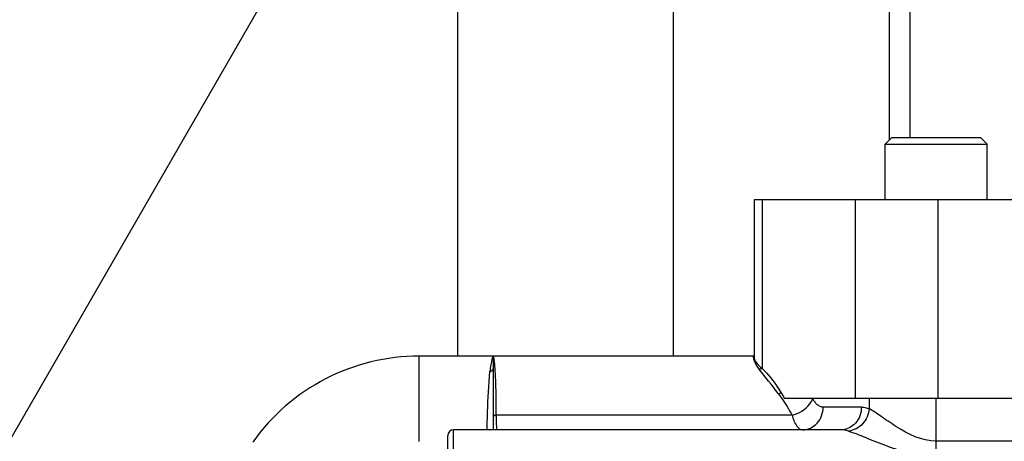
# Model space of a CAD drawing. Header units: millimetres. Extents: x 0 to 1189, y 0 to 841.
# Tile 183 of 193: x 1001.98 to 1008.92, y 569.64 to 572.61. Entities that reach past the tile are written whole.
import ezdxf
from ezdxf.enums import TextEntityAlignment as Align

# ---------------------------------------------------------------- set-up
doc = ezdxf.new("R2010")
doc.units = ezdxf.units.MM
doc.header["$LTSCALE"] = 65.395
doc.linetypes.add('CENTER', pattern=[0.6, 0.375, -0.075, 0.075, -0.075])
doc.layers.get('0').update_dxf_attribs({"linetype": 'CONTINUOUS'})
for name, color, linetype in [('1907_153200_81_ABL668', 7, 'CONTINUOUS'), ('1907_153200_81_T1_PBL850', 7, 'CONTINUOUS'), ('1907_153700_13_AC_ABL626', 7, 'CONTINUOUS'), ('1907_153700_13_AC_T2_PBL627', 7, 'CONTINUOUS'), ('1937_122000_06_SIMPLE1_A_ABL612', 7, 'CONTINUOUS'), ('32007_153200_16_ABL657', 7, 'CONTINUOUS'), ('32007_153200_16_T3_PBL847', 7, 'CONTINUOUS'), ('32067_030000_TLKGS_V_ABL610', 7, 'CONTINUOUS'), ('32067_100000_TLKGS_V_ABL611', 7, 'CONTINUOUS'), ('6M32E_GENSET_VERROHRUNG_ABL487', 7, 'CONTINUOUS'), ('links_3_VBL484', 7, 'CONTINUOUS')]:
    doc.layers.add(name, color=color, linetype=linetype)
doc.styles.get("Standard").update_dxf_attribs({"font": 'txt', "width": 0.6})
doc.dimstyles.new('DIMSTYLE_4', dxfattribs={"dimtxt": 3.5, "dimasz": 3.5, "dimexe": 1.8, "dimexo": 0, "dimgap": 0.875, "dimtad": 1, "dimdec": 0, "dimlfac": 25, "dimdsep": 46, "dimtxsty": 'STANDARD', "dimblk": '_FILLED', "dimblk1": '_FILLED', "dimblk2": '_FILLED', "dimcen": 0.09, "dimadec": 0, "dimazin": 0, "dimtp": 2, "dimtm": 2, "dimtfac": 1, "dimtdec": 0, "dimtofl": 0, "dimtmove": 0, "dimatfit": 3, "dimldrblk": '_FILLED', "dimfxl": 1, "dimtolj": 1, "dimarcsym": 0})

# ---------------------------------------------------------------- blocks, each defined once
blk = doc.blocks.new('_FILLED')
at = {"color": 0, "linetype": 'BYBLOCK'}
blk.add_solid([(0, 0), (-1, 0.1671), (-1, -0.1671)], dxfattribs=at)
blk = doc.blocks.new('*D7')
at = {"color": 2, "linetype": 'CONTINUOUS'}
for p, q in [((1007.1245, 716.2346), (1093.9327, 716.2346)), ((1092.1327, 716.2346), (1092.1327, 624.8977)), ((1092.1327, 533.5607), (1092.1327, 624.8977)), ((1032.7925, 533.5607), (1093.9327, 533.5607))]:
    blk.add_line(p, q, dxfattribs=at)
at = {"color": 2, "linetype": 'CONTINUOUS', "xscale": 3.5, "yscale": 3.5, "zscale": 3.5}
for p, rotation in [((1092.1327, 716.2346), 90), ((1092.1327, 533.5607), 270)]:
    blk.add_blockref('_FILLED', p, dxfattribs=dict(at, rotation=rotation))
at = {"color": 2, "linetype": 'CONTINUOUS', "width": 0.672619}
blk.add_text('4567', height=3.5, rotation=90, dxfattribs=at).set_placement((1091.2577, 624.8977), align=Align.CENTER)
blk = doc.blocks.new('PUMPENAGGRR45_125_160_FL-Z-DB50_PBL572', base_point=(1018.1997, 567.3134))
at = {"layer": 'PUMPENAGGRR45_125_160_FL-Z-DB50_PBL572', "color": 7, "linetype": 'CONTINUOUS'}
for p, q in [((1008.1317, 571.7834), (1008.0837, 571.7354)), ((1008.0837, 571.7354), (1008.8037, 571.7354)), ((1008.0837, 571.3434), (1008.0837, 571.7354)), ((1008.1317, 571.7834), (1008.7557, 571.7834)), ((1008.7557, 571.7834), (1008.8037, 571.7354)), ((1008.8037, 571.3434), (1008.8037, 571.7354)), ((1007.1547, 570.2434), (1004.7997, 570.2434)), ((1007.1597, 570.2436), (1007.1548, 570.2434)), ((1005.3197, 570.1544), (1005.3197, 569.7234)), ((1007.7704, 569.7234), (1005.0397, 569.7234)), ((1004.9997, 568.7234), (1004.9997, 569.6834))]:
    blk.add_line(p, q, dxfattribs=at)
at = {"layer": 'PUMPENAGGRR45_125_160_FL-Z-DB50_PBL572', "color": 9, "linetype": 'CONTINUOUS'}
for p, q in [((1004.7997, 569.6422), (1004.7997, 570.2434)), ((1007.9702, 569.9434), (1007.9702, 569.8729)), ((1008.4437, 569.5403), (1008.4437, 569.9434)), ((1007.9161, 569.8834), (1007.6462, 569.8834)), ((1007.4272, 569.8274), (1005.3425, 569.8274)), ((1005.0397, 568.6834), (1005.0397, 569.7234)), ((1010.4757, 569.6439), (1008.4437, 569.6439))]:
    blk.add_line(p, q, dxfattribs=at)
at = {"layer": 'PUMPENAGGRR45_125_160_FL-Z-DB50_PBL572', "color": 7, "linetype": 'CONTINUOUS'}
for centre, radius, end in [((1004.7997, 568.8034), 1.44, 144.62347), ((1005.0397, 569.6834), 0.04, 180)]:
    blk.add_arc(centre, radius, 90, end, dxfattribs=at)
at = {"layer": 'PUMPENAGGRR45_125_160_FL-Z-DB50_PBL572', "color": 9, "linetype": 'CONTINUOUS'}
for centre, radius, start, end in [((1007.1805, 570.3161), 0.1642, 274.66913, 282.02025), ((1001.2771, 565.3792), 7.6021, 37.24459, 38.89406), ((1007.2912, 570.1601), 0.1838, 281.8156, 287.68262)]:
    blk.add_arc(centre, radius, start, end, dxfattribs=at)
at = {"layer": 'PUMPENAGGRR45_125_160_FL-Z-DB50_PBL572', "color": 7, "linetype": 'CONTINUOUS'}
for points, knots in [([(1005.3197, 570.2434), (1005.3221, 570.2434), (1005.3115, 570.2286), (1005.3118, 570.2138), (1005.3017, 570.1765), (1005.2989, 570.1503), (1005.2971, 570.1345)], [0, 0, 0, 0, 0.065257, 0.259825, 0.572458, 1, 1, 1, 1]), ([(1005.3197, 570.2434), (1005.3215, 570.2433), (1005.3215, 570.2321), (1005.3207, 570.2188), (1005.3199, 570.1888), (1005.3197, 570.1673), (1005.3197, 570.1544)], [0, 0, 0, 0, 0.062802, 0.252324, 0.567282, 1, 1, 1, 1])]:
    blk.add_open_spline(points, degree=3, knots=knots, dxfattribs=at)
at = {"layer": 'PUMPENAGGRR45_125_160_FL-Z-DB50_PBL572', "color": 9, "linetype": 'CONTINUOUS'}
for points, knots in [([(1005.3425, 569.8274), (1005.3425, 569.8864), (1005.3417, 569.9694), (1005.3386, 570.0718), (1005.3358, 570.1312), (1005.3325, 570.1771), (1005.329, 570.2128), (1005.3253, 570.2302), (1005.3224, 570.2434), (1005.3197, 570.2434)], [0, 0, 0, 0, 0.423863, 0.59449, 0.736343, 0.848511, 0.930122, 0.980455, 1, 1, 1, 1]), ([(1007.1548, 570.2434), (1007.1531, 570.2434), (1007.1558, 570.2325), (1007.1548, 570.2283), (1007.1558, 570.2234)], [0, 0, 0, 0, 0.250422, 1, 1, 1, 1]), ([(1007.1558, 570.2234), (1007.1568, 570.2189), (1007.1645, 570.193), (1007.1798, 570.1699), (1007.1939, 570.1525)], [0, 0, 0, 0, 0.168822, 1, 1, 1, 1]), ([(1005.2772, 569.7236), (1005.2781, 569.7656), (1005.2821, 569.9025), (1005.288, 570.0396), (1005.2971, 570.1342)], [0, 0, 0, 0, 0.306604, 1, 1, 1, 1]), ([(1007.3289, 569.9802), (1007.3377, 569.9686), (1007.3733, 569.9196), (1007.405, 569.8677), (1007.4272, 569.8274)], [0, 0, 0, 0, 0.240074, 1, 1, 1, 1]), ([(1007.4272, 569.8274), (1007.475, 569.8382), (1007.5355, 569.8744), (1007.5672, 569.93), (1007.5721, 569.9434)], [0, 0, 0, 0, 0.774539, 1, 1, 1, 1]), ([(1007.6462, 569.8834), (1007.6396, 569.8834), (1007.6073, 569.8903), (1007.586, 569.9203), (1007.5743, 569.943)], [0, 0, 0, 0, 0.203818, 1, 1, 1, 1]), ([(1007.5005, 569.7234), (1007.5382, 569.7234), (1007.6184, 569.7612), (1007.6462, 569.8431), (1007.6462, 569.8834)], [0, 0, 0, 0, 0.483475, 1, 1, 1, 1]), ([(1007.9161, 569.8834), (1007.9161, 569.8431), (1007.8884, 569.7612), (1007.8082, 569.7234), (1007.7704, 569.7234)], [0, 0, 0, 0, 0.516525, 1, 1, 1, 1]), ([(1007.9702, 569.8729), (1007.9675, 569.8339), (1007.9361, 569.7574), (1007.8615, 569.7182), (1007.8245, 569.7153)], [0, 0, 0, 0, 0.512576, 1, 1, 1, 1]), ([(1008.4437, 569.6439), (1008.3429, 569.6438), (1008.2042, 569.7142), (1008.0611, 569.814), (1007.9989, 569.8581), (1007.9702, 569.8729)], [0, 0, 0, 0, 0.571135, 0.816791, 1, 1, 1, 1]), ([(1005.3482, 569.7234), (1005.3459, 569.7234), (1005.3481, 569.7376), (1005.3438, 569.7526), (1005.3442, 569.7878), (1005.3429, 569.8126), (1005.3425, 569.8274)], [0, 0, 0, 0, 0.06649, 0.259978, 0.574664, 1, 1, 1, 1]), ([(1007.4272, 569.8274), (1007.4353, 569.8004), (1007.4478, 569.7598), (1007.4847, 569.7234), (1007.5005, 569.7234)], [0, 0, 0, 0, 0.640913, 1, 1, 1, 1]), ([(1007.8245, 569.7153), (1007.8645, 569.7033), (1007.9527, 569.6664), (1008.1514, 569.5859), (1008.3237, 569.5403), (1008.4437, 569.5403)], [0, 0, 0, 0, 0.194353, 0.442527, 1, 1, 1, 1])]:
    blk.add_open_spline(points, degree=3, knots=knots, dxfattribs=at)
for points in [[(1005.2971, 570.1342), (1005.3072, 570.1342), (1005.3199, 570.1444), (1005.3197, 570.1545)], [(1007.9161, 569.8834), (1007.9345, 569.8834), (1007.9531, 569.8796), (1007.9702, 569.8729)], [(1005.3425, 569.8274), (1005.333, 569.8274), (1005.3197, 569.82), (1005.3197, 569.8105)], [(1007.8245, 569.7153), (1007.807, 569.7206), (1007.7886, 569.7234), (1007.7704, 569.7234)]]:
    blk.add_open_spline(points, degree=3, dxfattribs=at)
blk = doc.blocks.new('1907_153700_13_AC_T2_PBL627', base_point=(1009.4597, 570.6434))
at = {"layer": '1907_153700_13_AC_T2_PBL627', "color": 7, "linetype": 'CONTINUOUS'}
for p, q in [((1007.2169, 571.3434), (1007.1597, 571.3434)), ((1007.1597, 571.3434), (1007.1597, 570.2313)), ((1007.8716, 571.3434), (1007.2169, 571.3434)), ((1008.4544, 571.3434), (1007.8716, 571.3434)), ((1010.4649, 571.3434), (1008.4544, 571.3434)), ((1011.0477, 571.3434), (1010.4649, 571.3434)), ((1011.7024, 571.3434), (1011.0477, 571.3434)), ((1011.7597, 571.3434), (1011.7024, 571.3434)), ((1011.7597, 571.3434), (1011.7597, 570.2313)), ((1007.8716, 569.9434), (1007.3741, 569.9434)), ((1008.4544, 569.9434), (1007.8716, 569.9434)), ((1010.4649, 569.9434), (1008.4544, 569.9434)), ((1011.0477, 569.9434), (1010.4649, 569.9434)), ((1011.5452, 569.9434), (1011.0477, 569.9434))]:
    blk.add_line(p, q, dxfattribs=at)
at = {"layer": '1907_153700_13_AC_T2_PBL627', "color": 9, "linetype": 'CONTINUOUS'}
for p, q in [((1007.2169, 571.3434), (1007.2169, 570.1547)), ((1007.8716, 571.3434), (1007.8716, 569.9434)), ((1008.4544, 571.3434), (1008.4544, 569.9434)), ((1010.4649, 571.3434), (1010.4649, 569.9434)), ((1011.0477, 571.3434), (1011.0477, 569.9434)), ((1011.7024, 571.3434), (1011.7024, 570.1547))]:
    blk.add_line(p, q, dxfattribs=at)
at = {"layer": '1907_153700_13_AC_T2_PBL627', "color": 7, "linetype": 'CONTINUOUS'}
for points, knots in [([(1007.1597, 570.2313), (1007.1597, 570.2193), (1007.179, 570.1899), (1007.2018, 570.1683), (1007.2169, 570.1547)], [0, 0, 0, 0, 0.370838, 1, 1, 1, 1]), ([(1011.7024, 570.1547), (1011.7175, 570.1683), (1011.7403, 570.1899), (1011.7597, 570.2193), (1011.7597, 570.2313)], [0, 0, 0, 0, 0.629162, 1, 1, 1, 1]), ([(1007.2169, 570.1547), (1007.2314, 570.141), (1007.2924, 570.0774), (1007.3413, 570.003), (1007.3741, 569.9434)], [0, 0, 0, 0, 0.226139, 1, 1, 1, 1]), ([(1011.5452, 569.9434), (1011.5569, 569.9646), (1011.6015, 570.0403), (1011.6559, 570.111), (1011.7024, 570.1547)], [0, 0, 0, 0, 0.274946, 1, 1, 1, 1])]:
    blk.add_open_spline(points, degree=3, knots=knots, dxfattribs=at)
blk = doc.blocks.new('1907_153700_13_AC_ABL626', base_point=(1009.4597, 570.6434))
at = {"layer": '1907_153700_13_AC_T2_PBL627'}
blk.add_blockref('1907_153700_13_AC_T2_PBL627', (1009.4597, 570.6434), dxfattribs=at)
blk = doc.blocks.new('EN1092-1-01A-DN65_PN16-77_5_PBL658', base_point=(1006.3412, 574.4007))
at = {"layer": 'EN1092-1-01A-DN65_PN16-77_5_PBL658', "color": 7, "linetype": 'CONTINUOUS'}
for p, q in [((1007.1376, 574.8007), (1004.8844, 574.8007)), ((1008.2597, 574.8007), (1008.2462, 574.8007)), ((1008.2597, 574.0007), (1004.4228, 574.0007))]:
    blk.add_line(p, q, dxfattribs=at)
blk = doc.blocks.new('32007_153200_16_T3_PBL847', base_point=(1006.5925, 572.1221))
at = {"layer": '32007_153200_16_T3_PBL847', "color": 7, "linetype": 'CONTINUOUS'}
for p, q in [((1005.0705, 573.9687), (1005.0705, 574.0007)), ((1008.1145, 573.9687), (1008.1145, 574.0007)), ((1005.0705, 570.2434), (1005.0705, 573.6139)), ((1008.1145, 571.7662), (1008.1145, 573.6139))]:
    blk.add_line(p, q, dxfattribs=at)
at = {"layer": '32007_153200_16_T3_PBL847', "color": 2, "linetype": 'CENTER'}
blk.add_line((1006.5925, 570.2434), (1006.5925, 574.0007), dxfattribs=at)
blk = doc.blocks.new('32007_153200_16_ABL657', base_point=(1006.3412, 572.5221))
at = {"layer": '32007_153200_16_T3_PBL847'}
blk.add_blockref('32007_153200_16_T3_PBL847', (1006.5925, 572.1221), dxfattribs=at)
at = {"layer": 'EN1092-1-01A-DN65_PN16-77_5_PBL658'}
blk.add_blockref('EN1092-1-01A-DN65_PN16-77_5_PBL658', (1006.3412, 574.4007), dxfattribs=at)
blk = doc.blocks.new('EN1092-1-01A-DN50-PN16-61_5_PBL669', base_point=(1009.4597, 575.2434))
at = {"layer": 'EN1092-1-01A-DN50-PN16-61_5_PBL669', "color": 7, "linetype": 'CONTINUOUS'}
for p, q in [((1006.1597, 575.3834), (1006.1597, 575.1034)), ((1012.7597, 575.3834), (1012.7597, 575.1034)), ((1012.7597, 575.1034), (1006.1597, 575.1034))]:
    blk.add_line(p, q, dxfattribs=at)
blk = doc.blocks.new('1907_153200_81_T1_PBL850', base_point=(1009.4597, 573.2234))
at = {"layer": '1907_153200_81_T1_PBL850', "color": 7, "linetype": 'CONTINUOUS'}
for p, q in [((1008.2597, 571.7834), (1008.2597, 575.1034)), ((1010.6597, 571.7834), (1010.6597, 575.1034))]:
    blk.add_line(p, q, dxfattribs=at)
at = {"layer": '1907_153200_81_T1_PBL850', "color": 2, "linetype": 'CENTER'}
blk.add_line((1009.4597, 571.3434), (1009.4597, 575.1034), dxfattribs=at)
blk = doc.blocks.new('1907_153200_81_ABL668', base_point=(1009.4597, 573.3634))
at = {"layer": '1907_153200_81_T1_PBL850'}
blk.add_blockref('1907_153200_81_T1_PBL850', (1009.4597, 573.2234), dxfattribs=at)
at = {"layer": 'EN1092-1-01A-DN50-PN16-61_5_PBL669'}
blk.add_blockref('EN1092-1-01A-DN50-PN16-61_5_PBL669', (1009.4597, 575.2434), dxfattribs=at)
blk = doc.blocks.new('6M32E_GENSET_VERROHRUNG_ABL487', base_point=(990.7925, 602.3047))
at = {"layer": '1907_153200_81_ABL668'}
blk.add_blockref('1907_153200_81_ABL668', (1009.4597, 573.3634), dxfattribs=at)
at = {"layer": '1907_153700_13_AC_ABL626'}
blk.add_blockref('1907_153700_13_AC_ABL626', (1009.4597, 570.6434), dxfattribs=at)
at = {"layer": '32007_153200_16_ABL657'}
blk.add_blockref('32007_153200_16_ABL657', (1006.3412, 572.5221), dxfattribs=at)
at = {"layer": 'PUMPENAGGRR45_125_160_FL-Z-DB50_PBL572'}
blk.add_blockref('PUMPENAGGRR45_125_160_FL-Z-DB50_PBL572', (1018.1997, 567.3134), dxfattribs=at)
blk = doc.blocks.new('1937_122000_06_SIMPLE1_T1_A_PBL613', base_point=(986.0461, 573.5607))
at = {"layer": '1937_122000_06_SIMPLE1_T1_A_PBL613', "color": 7, "linetype": 'CONTINUOUS'}
blk.add_line((998.6988, 564.081), (1006.0797, 576.8722), dxfattribs=at)
blk = doc.blocks.new('1937_122000_06_SIMPLE1_A_ABL612', base_point=(986.0461, 573.5607))
at = {"layer": '1937_122000_06_SIMPLE1_T1_A_PBL613'}
blk.add_blockref('1937_122000_06_SIMPLE1_T1_A_PBL613', (986.0461, 573.5607), dxfattribs=at)
blk = doc.blocks.new('32067_100000_TLKGS_V_ABL611', base_point=(986.0702, 618.2449))
at = {"layer": '1937_122000_06_SIMPLE1_A_ABL612'}
blk.add_blockref('1937_122000_06_SIMPLE1_A_ABL612', (986.0461, 573.5607), dxfattribs=at)
blk = doc.blocks.new('32067_030000_TLKGS_V_ABL610', base_point=(992.6642, 641.5307))
at = {"layer": '32067_100000_TLKGS_V_ABL611'}
blk.add_blockref('32067_100000_TLKGS_V_ABL611', (986.0702, 618.2449), dxfattribs=at)
blk = doc.blocks.new('32067_000000_TLKGS_MARKETING_ABL609', base_point=(987.8645, 641.5307))
at = {"layer": '32067_030000_TLKGS_V_ABL610'}
blk.add_blockref('32067_030000_TLKGS_V_ABL610', (992.6642, 641.5307), dxfattribs=at)
blk = doc.blocks.new('LINKS_3_VBL484', base_point=(1001.2225, 637.6607))
at = {"layer": '32067_000000_TLKGS_MARKETING_ABL609'}
blk.add_blockref('32067_000000_TLKGS_MARKETING_ABL609', (987.8645, 641.5307), dxfattribs=at)
at = {"layer": '6M32E_GENSET_VERROHRUNG_ABL487'}
blk.add_blockref('6M32E_GENSET_VERROHRUNG_ABL487', (990.7925, 602.3047), dxfattribs=at)

msp = doc.modelspace()

# ---------------------------------------------------------------- block references
at = {"layer": 'links_3_VBL484'}
msp.add_blockref('LINKS_3_VBL484', (1001.2225, 637.66074), dxfattribs=at)

# ---------------------------------------------------------------- dimensions: what is measured, and where the dimension line sits
at = {"color": 2, "linetype": 'CONTINUOUS'}
dim = msp.add_linear_dim(base=(1092.13266, 716.23465), p1=(1032.7925, 533.56074), p2=(1007.1245, 716.23465), angle=90, dimstyle='DIMSTYLE_4', dxfattribs=at)
dim.commit()
dim.dimension.update_dxf_attribs({"geometry": '*D7', "text_midpoint": (1092.13266, 624.56436), "dimtype": 160})

doc.saveas('drawing.dxf')
